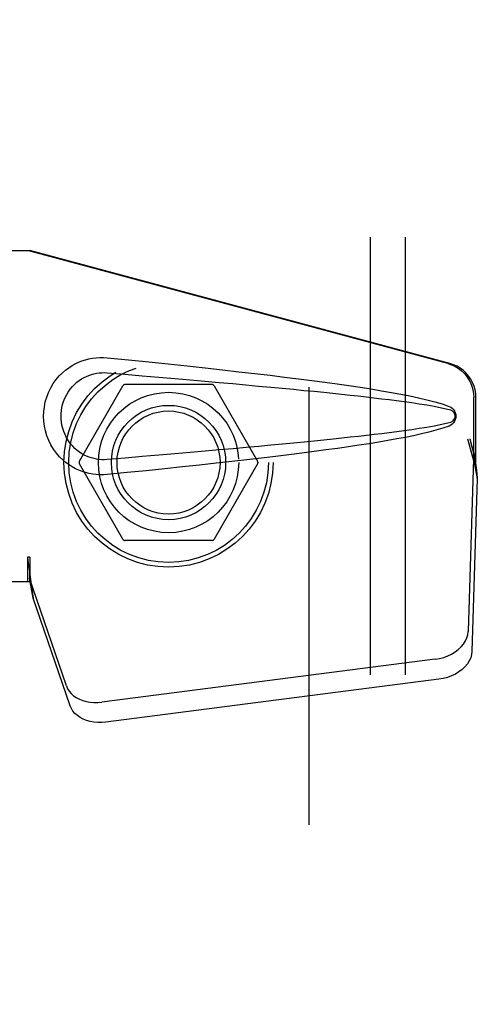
# Model space of a CAD drawing. Header units: inches. Extents: x 0 to 283, y 0 to 183.
# Tile 64 of 79: x 122.67 to 124.3, y 98.71 to 102.21. Entities that reach past the tile are written whole.
import ezdxf

# ---------------------------------------------------------------- set-up
doc = ezdxf.new("R2010")
doc.units = ezdxf.units.IN
doc.header["$LTSCALE"] = 15.583333
doc.header["$MEASUREMENT"] = 0
doc.linetypes.add('HIDDEN', pattern=[0.2, 0.1, -0.1])
for name, color, linetype in [('DEFAULT_2', 8, 'HIDDEN'), ('MAIN_DOOR_ASSEMBLY', 7, 'CONTINUOUS'), ('SUBPANEL', 7, 'CONTINUOUS')]:
    doc.layers.add(name, color=color, linetype=linetype)

msp = doc.modelspace()

# ---------------------------------------------------------------- linework, layer by layer
at = {"layer": 'DEFAULT_2', "color": 8, "linetype": 'HIDDEN'}
for p, q in [((123.7, 135.1903), (123.7, 66.0863)), ((122.8824, 100.6433), (123.0369, 100.9108)), ((123.3544, 100.9158), (123.0455, 100.9158)), ((123.3631, 100.9108), (123.5175, 100.6433)), ((123.0369, 100.3658), (122.8824, 100.6333)), ((123.5175, 100.6333), (123.3631, 100.3658)), ((123.3544, 100.3608), (123.0455, 100.3608))]:
    msp.add_line(p, q, dxfattribs=at)
for radius in [0.3725, 0.3558, 0.2035, 0.1835]:
    msp.add_circle((123.2, 100.6383), radius, dxfattribs=at)
for centre, start, end in [((123.0455, 100.9058), 90.0113, 149.988), ((123.3544, 100.9058), 30.0108, 89.9876), ((122.8911, 100.6383), 150.0117, 209.9873), ((123.5089, 100.6383), 330.0117, 29.9873), ((123.0455, 100.3708), 210.0108, 269.9876), ((123.3544, 100.3708), 270.0113, 329.988)]:
    msp.add_arc(centre, 0.01, start, end, dxfattribs=at)
at = {"layer": 'MAIN_DOOR_ASSEMBLY', "color": 8, "linetype": 'HIDDEN'}
for p, q in [((122.3844, 101.3933), (122.7054, 101.3933)), ((124.1952, 100.9909), (122.6977, 101.3933)), ((124.2028, 100.9909), (122.7054, 101.3933)), ((124.2876, 100.6404), (124.2876, 100.8702)), ((124.2952, 100.6404), (124.2952, 100.8702)), ((124.2658, 100.7221), (124.2876, 100.6404)), ((124.2734, 100.7221), (124.2952, 100.6404)), ((124.2868, 100.6519), (124.2677, 100.0368)), ((124.2868, 100.6519), (124.3004, 100.5808)), ((124.2891, 100.668), (124.2978, 100.6117)), ((124.2952, 100.6404), (124.2876, 100.6404)), ((124.2978, 100.6117), (124.2992, 100.5957)), ((124.3004, 100.5808), (124.2812, 99.9657)), ((122.7054, 100.3008), (122.6977, 100.3008)), ((122.6977, 100.3008), (122.6977, 100.2133)), ((122.7054, 100.3008), (122.7054, 100.2133)), ((122.8359, 99.8428), (122.704, 100.2266)), ((122.7176, 100.1556), (122.704, 100.2266)), ((122.7054, 100.2133), (122.3844, 100.2133)), ((122.7133, 100.186), (122.7176, 100.1556)), ((122.8495, 99.7717), (122.7176, 100.1556)), ((124.1502, 99.9377), (122.9627, 99.7852)), ((124.1638, 99.8667), (122.9763, 99.7142))]:
    msp.add_line(p, q, dxfattribs=at)
for points in [[(122.9814, 100.5953), (122.9685, 100.5944), (122.9556, 100.5944), (122.9427, 100.5951), (122.9298, 100.5967), (122.917, 100.5991), (122.9045, 100.6023), (122.8923, 100.6062), (122.8803, 100.6109), (122.8687, 100.6164), (122.8572, 100.6227), (122.8457, 100.6299), (122.8343, 100.6383), (122.823, 100.6479), (122.8118, 100.659), (122.8007, 100.6717), (122.7904, 100.6858), (122.7811, 100.701), (122.7731, 100.7171), (122.7665, 100.7337), (122.7614, 100.7507), (122.7577, 100.7679), (122.7556, 100.7851), (122.7548, 100.8024), (122.7554, 100.8197), (122.7575, 100.837), (122.761, 100.8541), (122.7659, 100.8711), (122.7723, 100.8878), (122.7803, 100.904), (122.7894, 100.9193), (122.7997, 100.9335), (122.8106, 100.9464), (122.8218, 100.9576), (122.8333, 100.9674), (122.8447, 100.9759), (122.8562, 100.9833), (122.8678, 100.9897), (122.8796, 100.9953), (122.8916, 101.0001), (122.9039, 101.0041), (122.9166, 101.0073), (122.9294, 101.0098), (122.9424, 101.0114)], [(122.9424, 101.0114), (122.9554, 101.0122), (122.9684, 101.0122), (122.9814, 101.0113)], [(122.9814, 101.0113), (123.0569, 101.0037), (123.1296, 100.9963), (123.1993, 100.9891), (123.2662, 100.9821), (123.3303, 100.9752), (123.3918, 100.9684), (123.4508, 100.9618), (123.5073, 100.9553), (123.5616, 100.9489), (123.6136, 100.9426), (123.6634, 100.9364), (123.7112, 100.9302), (123.757, 100.9241), (123.8009, 100.9181), (123.843, 100.9121), (123.8833, 100.9061), (123.9219, 100.9001), (123.9588, 100.894), (123.9941, 100.8879), (124.0279, 100.8818), (124.0602, 100.8754), (124.091, 100.8689), (124.1204, 100.8621), (124.1484, 100.8549), (124.1747, 100.8469), (124.1996, 100.8382)], [(124.1952, 100.9909), (124.2082, 100.9867), (124.2205, 100.9811), (124.2322, 100.9741), (124.243, 100.966), (124.2529, 100.9566), (124.2618, 100.9463), (124.2695, 100.935), (124.2759, 100.923), (124.2809, 100.9104), (124.2846, 100.8973), (124.2868, 100.8839), (124.2876, 100.8702)], [(124.2952, 100.8702), (124.2945, 100.8839), (124.2923, 100.8973), (124.2886, 100.9104), (124.2836, 100.923), (124.2771, 100.935), (124.2695, 100.9463), (124.2606, 100.9566), (124.2507, 100.966), (124.2398, 100.9741), (124.2281, 100.9811), (124.2158, 100.9867), (124.2028, 100.9909)], [(122.9814, 100.6488), (122.972, 100.6483), (122.9626, 100.6484), (122.9532, 100.6491), (122.9439, 100.6503), (122.9346, 100.6522), (122.9255, 100.6546), (122.9167, 100.6576), (122.908, 100.6611), (122.8996, 100.6651), (122.8913, 100.6698), (122.8831, 100.6751), (122.8749, 100.6812), (122.8667, 100.6882), (122.8587, 100.6962), (122.8508, 100.7054), (122.8434, 100.7155), (122.8368, 100.7263), (122.8311, 100.7375), (122.8265, 100.7487), (122.8229, 100.7599), (122.8203, 100.7709), (122.8184, 100.7816), (122.8174, 100.7921), (122.817, 100.8025), (122.8173, 100.8129), (122.8182, 100.8233), (122.8199, 100.834), (122.8225, 100.8449), (122.8259, 100.856), (122.8303, 100.8672), (122.8359, 100.8785), (122.8423, 100.8894), (122.8496, 100.8997), (122.8575, 100.9091), (122.8656, 100.9173), (122.8738, 100.9245), (122.8821, 100.9307), (122.8904, 100.9362), (122.8988, 100.941), (122.9073, 100.9451), (122.9161, 100.9487), (122.925, 100.9518), (122.9342, 100.9543), (122.9435, 100.9562), (122.953, 100.9575), (122.9624, 100.9582), (122.9719, 100.9583), (122.9814, 100.9578)], [(122.9814, 100.9578), (123.0447, 100.9525), (123.1059, 100.9473), (123.165, 100.9423), (123.2219, 100.9374), (123.2767, 100.9326), (123.3295, 100.928), (123.3803, 100.9235), (123.4291, 100.9191), (123.476, 100.9148), (123.5209, 100.9107), (123.564, 100.9067), (123.6053, 100.9028), (123.6448, 100.899), (123.6825, 100.8953), (123.7185, 100.8918), (123.7529, 100.8883), (123.7856, 100.8849), (123.8169, 100.8816), (123.847, 100.8784), (123.8761, 100.8752), (123.9044, 100.872), (123.932, 100.8688), (123.9592, 100.8656), (123.9861, 100.8623), (124.0129, 100.8589), (124.0397, 100.8553), (124.0665, 100.8516), (124.0933, 100.8476), (124.1201, 100.8434), (124.1468, 100.8387), (124.1733, 100.8334), (124.1997, 100.8274)], [(124.1996, 100.8382), (124.2056, 100.8351), (124.2109, 100.8313), (124.2155, 100.8266), (124.2191, 100.8213), (124.2217, 100.8157), (124.2233, 100.8097), (124.2239, 100.8035), (124.2234, 100.7972), (124.2219, 100.7912), (124.2193, 100.7855), (124.2156, 100.7802), (124.2111, 100.7754), (124.2057, 100.7715), (124.1996, 100.7683)], [(124.1997, 100.8274), (124.2048, 100.8256), (124.2093, 100.8231), (124.2131, 100.8199), (124.2162, 100.8162), (124.2184, 100.8121), (124.2198, 100.8077), (124.2202, 100.8031), (124.2197, 100.7984), (124.2183, 100.7941), (124.216, 100.7901), (124.2129, 100.7865), (124.2091, 100.7833), (124.2048, 100.7809), (124.1998, 100.7791)], [(124.1998, 100.7791), (124.1734, 100.7732), (124.1469, 100.7679), (124.1203, 100.7632), (124.0935, 100.759), (124.0668, 100.755), (124.04, 100.7513), (124.0133, 100.7477), (123.9865, 100.7443), (123.9597, 100.741), (123.9326, 100.7378), (123.905, 100.7346), (123.8768, 100.7314), (123.8478, 100.7282), (123.8177, 100.725), (123.7864, 100.7217), (123.7537, 100.7184), (123.7194, 100.7149), (123.6834, 100.7113), (123.6456, 100.7076), (123.6061, 100.7038), (123.5649, 100.6999), (123.5217, 100.6959), (123.4767, 100.6918), (123.4298, 100.6875), (123.3809, 100.6831), (123.3301, 100.6786), (123.2772, 100.674), (123.2223, 100.6692), (123.1653, 100.6643), (123.1062, 100.6593), (123.0449, 100.6541), (122.9814, 100.6488)], [(124.1996, 100.7683), (124.1769, 100.7604), (124.153, 100.753), (124.1277, 100.7462), (124.1011, 100.7399), (124.0733, 100.7338), (124.0441, 100.7279), (124.0137, 100.7222), (123.982, 100.7165), (123.9489, 100.7109), (123.9144, 100.7053), (123.8784, 100.6997), (123.8408, 100.6942), (123.8018, 100.6886), (123.7611, 100.683), (123.7187, 100.6773), (123.6746, 100.6716), (123.6286, 100.6658), (123.5808, 100.66), (123.531, 100.654), (123.4792, 100.648), (123.4253, 100.6419), (123.3692, 100.6356), (123.3107, 100.6293), (123.2499, 100.6227), (123.1867, 100.6161), (123.1209, 100.6093), (123.0524, 100.6024), (122.9814, 100.5953)], [(124.2658, 100.7221), (124.2711, 100.7025), (124.2764, 100.6833), (124.2818, 100.6644), (124.2872, 100.646), (124.2926, 100.6285), (124.2978, 100.6117)], [(124.2734, 100.7221), (124.276, 100.7125), (124.2787, 100.703), (124.2813, 100.6938), (124.284, 100.6848), (124.2866, 100.6762), (124.2891, 100.668)], [(124.2891, 100.668), (124.2888, 100.6651), (124.2884, 100.6624), (124.288, 100.6596), (124.2876, 100.657), (124.2872, 100.6544), (124.2868, 100.6519)], [(124.2992, 100.5957), (124.3, 100.5857), (124.3004, 100.5808)], [(122.6977, 100.3008), (122.7003, 100.2805), (122.7029, 100.2605), (122.7056, 100.2409), (122.7082, 100.2218), (122.7133, 100.186)], [(122.7054, 100.3008), (122.7053, 100.2905), (122.7049, 100.2605)], [(122.7049, 100.2605), (122.7048, 100.2512), (122.7046, 100.2422)], [(122.7122, 100.1937), (122.7107, 100.2047), (122.7085, 100.2221), (122.7069, 100.2381), (122.7057, 100.2526), (122.7051, 100.2654), (122.7051, 100.273)], [(122.7046, 100.2422), (122.7045, 100.2368), (122.7044, 100.2341), (122.7043, 100.2316), (122.7042, 100.229), (122.704, 100.2266)], [(124.1502, 99.9377), (124.1657, 99.9404), (124.1805, 99.9444), (124.195, 99.9497), (124.2086, 99.9563), (124.2212, 99.9639), (124.2327, 99.9725), (124.2427, 99.982), (124.2512, 99.9922), (124.2581, 100.0029), (124.2632, 100.0141), (124.2663, 100.0253), (124.2677, 100.0368)], [(124.2812, 99.9657), (124.2799, 99.9543), (124.2767, 99.943), (124.2716, 99.9319), (124.2648, 99.9212), (124.2563, 99.911), (124.2462, 99.9015), (124.2348, 99.8929), (124.2222, 99.8852), (124.2085, 99.8787), (124.1941, 99.8734), (124.1792, 99.8694), (124.1638, 99.8667)], [(122.8359, 99.8428), (122.8401, 99.8331), (122.8458, 99.8241), (122.853, 99.8157), (122.8616, 99.8082), (122.8714, 99.8015), (122.8823, 99.7957), (122.8942, 99.7911), (122.907, 99.7875), (122.9204, 99.7852), (122.9343, 99.784), (122.9484, 99.784), (122.9627, 99.7852)], [(122.9763, 99.7142), (122.9619, 99.713), (122.9478, 99.7129), (122.934, 99.7141), (122.9205, 99.7165), (122.9078, 99.7201), (122.8959, 99.7247), (122.8849, 99.7304), (122.8751, 99.7371), (122.8666, 99.7447), (122.8594, 99.7531), (122.8537, 99.7621), (122.8495, 99.7717)]]:
    msp.add_lwpolyline(points, dxfattribs=at)
at = {"layer": 'SUBPANEL', "color": 8, "linetype": 'HIDDEN'}
for p, q in [((123.9187, 132.607), (123.9187, 68.6695)), ((124.0437, 132.607), (124.0437, 68.6695))]:
    msp.add_line(p, q, dxfattribs=at)
msp.add_circle((123.2, 100.6383), 0.25, dxfattribs=at)

doc.saveas('drawing.dxf')
